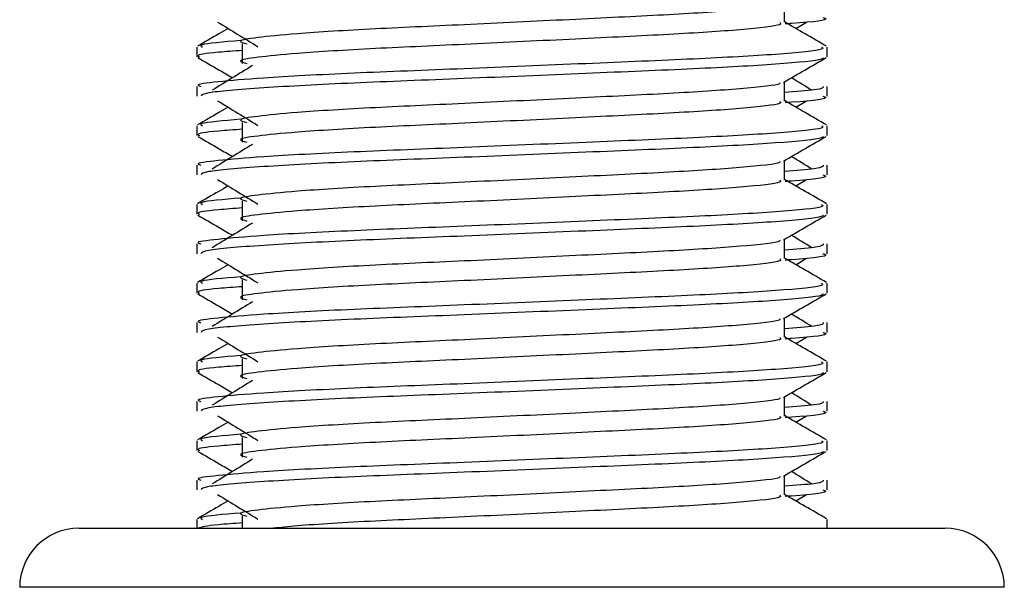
# Model space of a CAD drawing. Header units: millimetres. Extents: x 0 to 420, y 0 to 297.
# Tile 70 of 84: x 333.02 to 334.95, y 171.44 to 172.55. Entities that reach past the tile are written whole.
import ezdxf

# ---------------------------------------------------------------- set-up
doc = ezdxf.new("R2010")
doc.units = ezdxf.units.MM

msp = doc.modelspace()

# ---------------------------------------------------------------- linework, layer by layer
at = {"color": 7, "linetype": 'Continuous', "lineweight": 25}
for p, q in [((334.52065, 172.54696), (334.52065, 172.58464)), ((334.54294, 172.53486), (334.56362, 172.54753)), ((333.3679, 172.49849), (333.3679, 172.47922)), ((333.45688, 172.50488), (333.45688, 172.46624)), ((334.6043, 172.47922), (334.6043, 172.49849)), ((333.3679, 172.42124), (333.3679, 172.40197)), ((334.52065, 172.39241), (334.52065, 172.43009)), ((334.6043, 172.40197), (334.6043, 172.42124)), ((334.54294, 172.38031), (334.56362, 172.39298)), ((333.3679, 172.34394), (333.3679, 172.32467)), ((333.45688, 172.35033), (333.45688, 172.31169)), ((334.6043, 172.32467), (334.6043, 172.34394)), ((333.3679, 172.26669), (333.3679, 172.24742)), ((334.52065, 172.23786), (334.52065, 172.27554)), ((334.6043, 172.24742), (334.6043, 172.26669)), ((334.54294, 172.22576), (334.56362, 172.23843)), ((333.3679, 172.18939), (333.3679, 172.17012)), ((333.45688, 172.19578), (333.45688, 172.15714)), ((334.6043, 172.17012), (334.6043, 172.18939)), ((333.3679, 172.11214), (333.3679, 172.09287)), ((334.52065, 172.08331), (334.52065, 172.12099)), ((334.6043, 172.09287), (334.6043, 172.11214)), ((334.54294, 172.07121), (334.56362, 172.08388)), ((333.3679, 172.03484), (333.3679, 172.01557)), ((333.45688, 172.04123), (333.45688, 172.00259)), ((334.6043, 172.01557), (334.6043, 172.03484)), ((333.3679, 171.95759), (333.3679, 171.93832)), ((334.52065, 171.92876), (334.52065, 171.96644)), ((334.6043, 171.93832), (334.6043, 171.95759)), ((334.54294, 171.91666), (334.56362, 171.92933)), ((333.3679, 171.88029), (333.3679, 171.86102)), ((333.45688, 171.88668), (333.45688, 171.84804)), ((334.6043, 171.86102), (334.6043, 171.88029)), ((333.3679, 171.80304), (333.3679, 171.78377)), ((334.52065, 171.77421), (334.52065, 171.81189)), ((334.6043, 171.78377), (334.6043, 171.80304)), ((334.54294, 171.76211), (334.56362, 171.77478)), ((333.3679, 171.72574), (333.3679, 171.70647)), ((333.45688, 171.73213), (333.45688, 171.69349)), ((334.6043, 171.70647), (334.6043, 171.72574)), ((333.3679, 171.64848), (333.3679, 171.62922)), ((334.52065, 171.61966), (334.52065, 171.65734)), ((334.6043, 171.62922), (334.6043, 171.64848)), ((334.54294, 171.60756), (334.56362, 171.62023)), ((333.3679, 171.57119), (333.3679, 171.55398)), ((333.45688, 171.57758), (333.45688, 171.55398)), ((334.6043, 171.55398), (334.6043, 171.57119)), ((333.13607, 171.55398), (334.0598, 171.55398)), ((334.0598, 171.55398), (334.83613, 171.55398)), ((334.06985, 171.43807), (333.02016, 171.43807)), ((334.95204, 171.43807), (334.06985, 171.43807))]:
    msp.add_line(p, q, dxfattribs=at)
for centre, start, end in [((333.13607, 171.43807), 90, 180), ((334.83613, 171.43807), 0, 90)]:
    msp.add_arc(centre, 0.11591, start, end, dxfattribs=at)
for points, knots in [([(334.51116, 172.58355), (334.5118, 172.58268), (334.51464, 172.5788), (334.44187, 172.57084), (334.30213, 172.56184), (334.11213, 172.55285), (333.90583, 172.54265), (333.71046, 172.5341), (333.56607, 172.52532), (333.48286, 172.51693), (333.444, 172.51076), (333.45916, 172.50659), (333.46591, 172.50474)], [0, 0, 0, 0, 0.0351066, 0.1561349, 0.2739528, 0.3916527, 0.5126988, 0.6290926, 0.7484115, 0.8401345, 0.9287498, 1, 1, 1, 1]), ([(334.59628, 172.55652), (334.59854, 172.5558), (334.61009, 172.5521), (334.58033, 172.54749), (334.52637, 172.54403), (334.52231, 172.54377)], [0, 0, 0, 0, 0.1837303, 0.9385556, 1, 1, 1, 1]), ([(333.40858, 172.54753), (333.42175, 172.53946), (333.4481, 172.52333), (333.47439, 172.50719), (333.48753, 172.49913)], [0, 0, 0, 0, 0.5000113, 1, 1, 1, 1]), ([(334.5114, 172.54684), (334.5131, 172.54534), (334.51818, 172.54085), (334.44294, 172.53222), (334.30185, 172.5232), (334.11221, 172.51421), (333.90581, 172.50401), (333.71046, 172.49546), (333.56606, 172.48668), (333.48286, 172.4783), (333.44402, 172.47213), (333.45915, 172.46796), (333.46588, 172.46611)], [0, 0, 0, 0, 0.059132, 0.1771634, 0.2920638, 0.4068492, 0.5248979, 0.6384095, 0.7547738, 0.8442256, 0.9306466, 1, 1, 1, 1]), ([(334.60313, 172.50003), (334.58915, 172.50812), (334.56166, 172.52403), (334.53416, 172.53994), (334.52065, 172.54776)], [0, 0, 0, 0, 0.5083681, 1, 1, 1, 1]), ([(333.42926, 172.53486), (333.42317, 172.53134), (333.40311, 172.51973), (333.38304, 172.50812), (333.36907, 172.50003)], [0, 0, 0, 0, 0.30333814, 1, 1, 1, 1]), ([(334.5936, 172.49849), (334.59552, 172.49701), (334.60132, 172.49254), (334.51439, 172.48392), (334.35126, 172.47491), (334.13196, 172.46591), (333.89319, 172.45571), (333.6675, 172.44716), (333.49973, 172.43839), (333.40577, 172.42999), (333.36282, 172.42494), (333.3732, 172.42194), (333.37563, 172.42124)], [0, 0, 0, 0, 0.0610772, 0.1845123, 0.3046768, 0.4247211, 0.5481742, 0.6668878, 0.7885815, 0.8821287, 0.9725098, 1, 1, 1, 1]), ([(333.45345, 172.51115), (333.41998, 172.50831), (333.36858, 172.50393), (333.37601, 172.4999), (333.3786, 172.49849)], [0, 0, 0, 0, 0.6510435, 1, 1, 1, 1]), ([(333.45688, 172.49171), (333.44044, 172.49051), (333.38994, 172.48681), (333.36583, 172.48289), (333.37168, 172.47991), (333.37303, 172.47922)], [0, 0, 0, 0, 0.2705432, 0.83117904, 1, 1, 1, 1]), ([(333.36937, 172.47766), (333.38335, 172.46957), (333.40615, 172.45638), (333.42894, 172.44318), (333.43776, 172.43808)], [0, 0, 0, 0, 0.6131696, 1, 1, 1, 1]), ([(334.59691, 172.47756), (334.59644, 172.4766), (334.59447, 172.47261), (334.5146, 172.4646), (334.35122, 172.45559), (334.13192, 172.44659), (333.89342, 172.43639), (333.66666, 172.42785), (333.48823, 172.41828), (333.38068, 172.40916), (333.37732, 172.40409), (333.37591, 172.40197)], [0, 0, 0, 0, 0.03991172, 0.16615754, 0.28905819, 0.41183595, 0.53810024, 0.65951695, 0.7839817, 0.90969264, 1, 1, 1, 1]), ([(333.47685, 172.46203), (333.46368, 172.45396), (333.43734, 172.43783), (333.41105, 172.4217), (333.3979, 172.41363)], [0, 0, 0, 0, 0.49999, 1, 1, 1, 1]), ([(334.51898, 172.42912), (334.53295, 172.43721), (334.5609, 172.4534), (334.58885, 172.46957), (334.60283, 172.47766)], [0, 0, 0, 0, 0.4999356, 1, 1, 1, 1]), ([(334.51116, 172.429), (334.5118, 172.42813), (334.51464, 172.42425), (334.44187, 172.41629), (334.30213, 172.40729), (334.11213, 172.3983), (333.90583, 172.38809), (333.71046, 172.37955), (333.56607, 172.37077), (333.48286, 172.36238), (333.444, 172.35621), (333.45916, 172.35204), (333.46591, 172.35019)], [0, 0, 0, 0, 0.0351066, 0.1561349, 0.2739528, 0.3916527, 0.5126988, 0.6290926, 0.7484115, 0.8401345, 0.9287498, 1, 1, 1, 1]), ([(334.59657, 172.42124), (334.59692, 172.41893), (334.59751, 172.41503), (334.54297, 172.41078), (334.52065, 172.40904)], [0, 0, 0, 0, 0.5906829, 1, 1, 1, 1]), ([(334.5743, 172.41363), (334.56116, 172.4217), (334.54788, 172.42985), (334.53458, 172.438), (334.53444, 172.43808)], [0, 0, 0, 0, 0.9898318, 1, 1, 1, 1]), ([(334.59628, 172.40197), (334.59854, 172.40125), (334.61009, 172.39755), (334.58033, 172.39294), (334.52637, 172.38948), (334.52231, 172.38922)], [0, 0, 0, 0, 0.1837303, 0.9385556, 1, 1, 1, 1]), ([(333.40858, 172.39298), (333.42175, 172.38491), (333.4481, 172.36878), (333.47439, 172.35264), (333.48753, 172.34458)], [0, 0, 0, 0, 0.5000113, 1, 1, 1, 1]), ([(334.5114, 172.39229), (334.5131, 172.39079), (334.51818, 172.3863), (334.44294, 172.37767), (334.30185, 172.36865), (334.11221, 172.35966), (333.90581, 172.34946), (333.71046, 172.34091), (333.56606, 172.33213), (333.48286, 172.32375), (333.44402, 172.31758), (333.45915, 172.31341), (333.46588, 172.31156)], [0, 0, 0, 0, 0.059132, 0.1771634, 0.2920638, 0.4068492, 0.5248979, 0.6384095, 0.7547738, 0.8442256, 0.9306466, 1, 1, 1, 1]), ([(334.60313, 172.34548), (334.58915, 172.35357), (334.56166, 172.36948), (334.53416, 172.38539), (334.52065, 172.39321)], [0, 0, 0, 0, 0.5083681, 1, 1, 1, 1]), ([(333.42926, 172.38031), (333.42317, 172.37679), (333.40311, 172.36518), (333.38304, 172.35357), (333.36907, 172.34548)], [0, 0, 0, 0, 0.3033381, 1, 1, 1, 1]), ([(334.5936, 172.34394), (334.59552, 172.34246), (334.60132, 172.33799), (334.51439, 172.32937), (334.35126, 172.32036), (334.13196, 172.31136), (333.89319, 172.30116), (333.6675, 172.29261), (333.49973, 172.28384), (333.40577, 172.27544), (333.36282, 172.27039), (333.3732, 172.26739), (333.37563, 172.26669)], [0, 0, 0, 0, 0.0610772, 0.1845123, 0.3046768, 0.4247211, 0.5481742, 0.6668878, 0.7885815, 0.8821287, 0.9725098, 1, 1, 1, 1]), ([(333.45345, 172.3566), (333.41998, 172.35376), (333.36858, 172.34938), (333.37601, 172.34535), (333.3786, 172.34394)], [0, 0, 0, 0, 0.6510435, 1, 1, 1, 1]), ([(333.45688, 172.33716), (333.44044, 172.33595), (333.38994, 172.33226), (333.36583, 172.32834), (333.37168, 172.32536), (333.37303, 172.32467)], [0, 0, 0, 0, 0.2705432, 0.831179, 1, 1, 1, 1]), ([(333.36937, 172.32311), (333.38335, 172.31502), (333.40615, 172.30183), (333.42894, 172.28863), (333.43776, 172.28353)], [0, 0, 0, 0, 0.6131696, 1, 1, 1, 1]), ([(334.59691, 172.32301), (334.59644, 172.32205), (334.59447, 172.31806), (334.5146, 172.31005), (334.35122, 172.30104), (334.13192, 172.29204), (333.89342, 172.28184), (333.66666, 172.2733), (333.48823, 172.26373), (333.38068, 172.25461), (333.37732, 172.24954), (333.37591, 172.24742)], [0, 0, 0, 0, 0.03991172, 0.16615754, 0.28905819, 0.41183595, 0.53810024, 0.65951695, 0.7839817, 0.90969264, 1, 1, 1, 1]), ([(333.47685, 172.30748), (333.46368, 172.29941), (333.43734, 172.28328), (333.41105, 172.26715), (333.3979, 172.25908)], [0, 0, 0, 0, 0.49999, 1, 1, 1, 1]), ([(334.51898, 172.27457), (334.53295, 172.28266), (334.5609, 172.29885), (334.58885, 172.31502), (334.60283, 172.32311)], [0, 0, 0, 0, 0.49993563, 1, 1, 1, 1]), ([(334.51116, 172.27445), (334.5118, 172.27358), (334.51464, 172.2697), (334.44187, 172.26174), (334.30213, 172.25274), (334.11213, 172.24375), (333.90583, 172.23354), (333.71046, 172.225), (333.56607, 172.21622), (333.48286, 172.20783), (333.444, 172.20166), (333.45916, 172.19749), (333.46591, 172.19564)], [0, 0, 0, 0, 0.0351066, 0.1561349, 0.2739528, 0.3916527, 0.5126988, 0.6290926, 0.7484115, 0.8401345, 0.9287498, 1, 1, 1, 1]), ([(334.59657, 172.26669), (334.59692, 172.26438), (334.59751, 172.26048), (334.54297, 172.25623), (334.52065, 172.25449)], [0, 0, 0, 0, 0.5906829, 1, 1, 1, 1]), ([(334.5743, 172.25908), (334.56116, 172.26715), (334.54788, 172.2753), (334.53458, 172.28344), (334.53444, 172.28353)], [0, 0, 0, 0, 0.9898318, 1, 1, 1, 1]), ([(334.59628, 172.24742), (334.59854, 172.2467), (334.61009, 172.243), (334.58033, 172.23839), (334.52637, 172.23493), (334.52231, 172.23467)], [0, 0, 0, 0, 0.1837303, 0.9385556, 1, 1, 1, 1]), ([(333.40858, 172.23843), (333.42175, 172.23036), (333.4481, 172.21423), (333.47439, 172.19809), (333.48753, 172.19002)], [0, 0, 0, 0, 0.5000113, 1, 1, 1, 1]), ([(334.5114, 172.23774), (334.5131, 172.23624), (334.51818, 172.23175), (334.44294, 172.22312), (334.30185, 172.2141), (334.11221, 172.20511), (333.90581, 172.19491), (333.71046, 172.18636), (333.56606, 172.17758), (333.48286, 172.1692), (333.44402, 172.16303), (333.45915, 172.15886), (333.46588, 172.15701)], [0, 0, 0, 0, 0.059132, 0.1771634, 0.2920638, 0.4068492, 0.5248979, 0.6384095, 0.7547738, 0.8442256, 0.9306466, 1, 1, 1, 1]), ([(334.60313, 172.19093), (334.58915, 172.19902), (334.56166, 172.21493), (334.53416, 172.23084), (334.52065, 172.23866)], [0, 0, 0, 0, 0.5083681, 1, 1, 1, 1]), ([(333.42926, 172.22576), (333.42317, 172.22224), (333.40311, 172.21063), (333.38304, 172.19902), (333.36907, 172.19093)], [0, 0, 0, 0, 0.3033381, 1, 1, 1, 1]), ([(334.5936, 172.18939), (334.59552, 172.18791), (334.60132, 172.18344), (334.51439, 172.17482), (334.35126, 172.16581), (334.13196, 172.15681), (333.89319, 172.14661), (333.6675, 172.13806), (333.49973, 172.12929), (333.40577, 172.12089), (333.36282, 172.11584), (333.3732, 172.11284), (333.37563, 172.11214)], [0, 0, 0, 0, 0.0610772, 0.1845123, 0.3046768, 0.4247211, 0.5481742, 0.6668878, 0.7885815, 0.8821287, 0.9725098, 1, 1, 1, 1]), ([(333.45345, 172.20205), (333.41998, 172.1992), (333.36858, 172.19483), (333.37601, 172.1908), (333.3786, 172.18939)], [0, 0, 0, 0, 0.6510435, 1, 1, 1, 1]), ([(333.45688, 172.18261), (333.44044, 172.1814), (333.38994, 172.17771), (333.36583, 172.17379), (333.37168, 172.17081), (333.37303, 172.17012)], [0, 0, 0, 0, 0.2705432, 0.831179, 1, 1, 1, 1]), ([(333.36937, 172.16856), (333.38335, 172.16047), (333.40615, 172.14728), (333.42894, 172.13408), (333.43776, 172.12898)], [0, 0, 0, 0, 0.6131696, 1, 1, 1, 1]), ([(334.59691, 172.16846), (334.59644, 172.1675), (334.59447, 172.16351), (334.5146, 172.1555), (334.35122, 172.14649), (334.13192, 172.13749), (333.89342, 172.12729), (333.66666, 172.11875), (333.48823, 172.10918), (333.38068, 172.10006), (333.37732, 172.09499), (333.37591, 172.09287)], [0, 0, 0, 0, 0.0399117, 0.1661575, 0.2890582, 0.4118359, 0.5381002, 0.6595169, 0.7839817, 0.9096926, 1, 1, 1, 1]), ([(333.47685, 172.15293), (333.46368, 172.14486), (333.43734, 172.12873), (333.41105, 172.1126), (333.3979, 172.10453)], [0, 0, 0, 0, 0.49999, 1, 1, 1, 1]), ([(334.51898, 172.12002), (334.53295, 172.12811), (334.5609, 172.1443), (334.58885, 172.16047), (334.60283, 172.16856)], [0, 0, 0, 0, 0.4999356, 1, 1, 1, 1]), ([(334.51116, 172.1199), (334.5118, 172.11903), (334.51464, 172.11515), (334.44187, 172.10719), (334.30213, 172.09819), (334.11213, 172.0892), (333.90583, 172.07899), (333.71046, 172.07045), (333.56607, 172.06167), (333.48286, 172.05328), (333.444, 172.04711), (333.45916, 172.04294), (333.46591, 172.04109)], [0, 0, 0, 0, 0.0351066, 0.1561349, 0.2739528, 0.3916527, 0.5126988, 0.6290926, 0.7484115, 0.8401345, 0.9287498, 1, 1, 1, 1]), ([(334.59657, 172.11214), (334.59692, 172.10983), (334.59751, 172.10593), (334.54297, 172.10168), (334.52065, 172.09994)], [0, 0, 0, 0, 0.5906829, 1, 1, 1, 1]), ([(334.5743, 172.10453), (334.56116, 172.1126), (334.54788, 172.12075), (334.53458, 172.12889), (334.53444, 172.12898)], [0, 0, 0, 0, 0.9898318, 1, 1, 1, 1]), ([(334.59628, 172.09287), (334.59854, 172.09215), (334.61009, 172.08845), (334.58033, 172.08384), (334.52637, 172.08038), (334.52231, 172.08012)], [0, 0, 0, 0, 0.1837303, 0.9385556, 1, 1, 1, 1]), ([(333.40858, 172.08388), (333.42175, 172.07581), (333.4481, 172.05968), (333.47439, 172.04354), (333.48753, 172.03547)], [0, 0, 0, 0, 0.5000113, 1, 1, 1, 1]), ([(334.5114, 172.08319), (334.5131, 172.08169), (334.51818, 172.0772), (334.44294, 172.06857), (334.30185, 172.05955), (334.11221, 172.05056), (333.90581, 172.04036), (333.71046, 172.03181), (333.56606, 172.02303), (333.48286, 172.01465), (333.44402, 172.00848), (333.45915, 172.00431), (333.46588, 172.00246)], [0, 0, 0, 0, 0.05913196, 0.17716337, 0.29206379, 0.4068492, 0.5248979, 0.63840949, 0.75477382, 0.84422556, 0.93064656, 1, 1, 1, 1]), ([(334.60313, 172.03638), (334.58915, 172.04447), (334.56166, 172.06038), (334.53416, 172.07629), (334.52065, 172.08411)], [0, 0, 0, 0, 0.5083681, 1, 1, 1, 1]), ([(333.42926, 172.07121), (333.42317, 172.06769), (333.40311, 172.05608), (333.38304, 172.04447), (333.36907, 172.03638)], [0, 0, 0, 0, 0.3033381, 1, 1, 1, 1]), ([(334.5936, 172.03484), (334.59552, 172.03336), (334.60132, 172.02889), (334.51439, 172.02027), (334.35126, 172.01125), (334.13196, 172.00226), (333.89319, 171.99206), (333.6675, 171.98351), (333.49973, 171.97474), (333.40577, 171.96634), (333.36282, 171.96129), (333.3732, 171.95829), (333.37563, 171.95759)], [0, 0, 0, 0, 0.0610772, 0.1845123, 0.3046768, 0.4247211, 0.5481742, 0.6668878, 0.7885815, 0.8821287, 0.9725098, 1, 1, 1, 1]), ([(333.45345, 172.0475), (333.41998, 172.04465), (333.36858, 172.04028), (333.37601, 172.03625), (333.3786, 172.03484)], [0, 0, 0, 0, 0.6510435, 1, 1, 1, 1]), ([(333.45688, 172.02806), (333.44044, 172.02685), (333.38994, 172.02316), (333.36583, 172.01924), (333.37168, 172.01626), (333.37303, 172.01557)], [0, 0, 0, 0, 0.2705432, 0.831179, 1, 1, 1, 1]), ([(333.36937, 172.01401), (333.38335, 172.00592), (333.40615, 171.99273), (333.42894, 171.97953), (333.43776, 171.97443)], [0, 0, 0, 0, 0.6131696, 1, 1, 1, 1]), ([(334.59691, 172.01391), (334.59644, 172.01295), (334.59447, 172.00896), (334.5146, 172.00095), (334.35122, 171.99194), (334.13192, 171.98294), (333.89342, 171.97274), (333.66666, 171.9642), (333.48823, 171.95463), (333.38068, 171.94551), (333.37732, 171.94044), (333.37591, 171.93832)], [0, 0, 0, 0, 0.0399117, 0.1661575, 0.2890582, 0.4118359, 0.5381002, 0.6595169, 0.7839817, 0.9096926, 1, 1, 1, 1]), ([(333.47685, 171.99838), (333.46368, 171.99031), (333.43734, 171.97418), (333.41105, 171.95805), (333.3979, 171.94998)], [0, 0, 0, 0, 0.49999, 1, 1, 1, 1]), ([(334.51898, 171.96547), (334.53295, 171.97356), (334.5609, 171.98975), (334.58885, 172.00592), (334.60283, 172.01401)], [0, 0, 0, 0, 0.49993563, 1, 1, 1, 1]), ([(334.51116, 171.96535), (334.5118, 171.96448), (334.51464, 171.9606), (334.44187, 171.95264), (334.30213, 171.94364), (334.11213, 171.93464), (333.90583, 171.92444), (333.71046, 171.91589), (333.56607, 171.90712), (333.48286, 171.89873), (333.444, 171.89256), (333.45916, 171.88839), (333.46591, 171.88654)], [0, 0, 0, 0, 0.0351066, 0.1561349, 0.2739528, 0.3916527, 0.5126988, 0.6290926, 0.7484115, 0.8401345, 0.9287498, 1, 1, 1, 1]), ([(334.59657, 171.95759), (334.59692, 171.95528), (334.59751, 171.95137), (334.54297, 171.94713), (334.52065, 171.94539)], [0, 0, 0, 0, 0.5906829, 1, 1, 1, 1]), ([(334.5743, 171.94998), (334.56116, 171.95805), (334.54788, 171.96619), (334.53458, 171.97434), (334.53444, 171.97443)], [0, 0, 0, 0, 0.98983176, 1, 1, 1, 1]), ([(334.59628, 171.93832), (334.59854, 171.9376), (334.61009, 171.9339), (334.58033, 171.92929), (334.52637, 171.92583), (334.52231, 171.92557)], [0, 0, 0, 0, 0.1837303, 0.9385556, 1, 1, 1, 1]), ([(333.40858, 171.92933), (333.42175, 171.92126), (333.4481, 171.90513), (333.47439, 171.88899), (333.48753, 171.88092)], [0, 0, 0, 0, 0.5000113, 1, 1, 1, 1]), ([(334.5114, 171.92864), (334.5131, 171.92714), (334.51818, 171.92265), (334.44294, 171.91402), (334.30185, 171.905), (334.11221, 171.89601), (333.90581, 171.88581), (333.71046, 171.87726), (333.56606, 171.86848), (333.48286, 171.8601), (333.44402, 171.85393), (333.45915, 171.84976), (333.46588, 171.84791)], [0, 0, 0, 0, 0.059132, 0.1771634, 0.2920638, 0.4068492, 0.5248979, 0.6384095, 0.7547738, 0.8442256, 0.9306466, 1, 1, 1, 1]), ([(334.60313, 171.88183), (334.58915, 171.88992), (334.56166, 171.90583), (334.53416, 171.92174), (334.52065, 171.92956)], [0, 0, 0, 0, 0.5083681, 1, 1, 1, 1]), ([(333.42926, 171.91666), (333.42317, 171.91314), (333.40311, 171.90153), (333.38304, 171.88992), (333.36907, 171.88183)], [0, 0, 0, 0, 0.3033381, 1, 1, 1, 1]), ([(334.5936, 171.88029), (334.59552, 171.87881), (334.60132, 171.87434), (334.51439, 171.86572), (334.35126, 171.8567), (334.13196, 171.84771), (333.89319, 171.83751), (333.6675, 171.82896), (333.49973, 171.82019), (333.40577, 171.81179), (333.36282, 171.80673), (333.3732, 171.80373), (333.37563, 171.80304)], [0, 0, 0, 0, 0.0610772, 0.1845123, 0.3046768, 0.4247211, 0.5481742, 0.6668878, 0.7885815, 0.8821287, 0.9725098, 1, 1, 1, 1]), ([(333.45345, 171.89295), (333.41998, 171.8901), (333.36858, 171.88573), (333.37601, 171.8817), (333.3786, 171.88029)], [0, 0, 0, 0, 0.6510435, 1, 1, 1, 1]), ([(333.45688, 171.87351), (333.44044, 171.8723), (333.38994, 171.86861), (333.36583, 171.86469), (333.37168, 171.86171), (333.37303, 171.86102)], [0, 0, 0, 0, 0.2705432, 0.831179, 1, 1, 1, 1]), ([(333.36937, 171.85946), (333.38335, 171.85137), (333.40615, 171.83818), (333.42894, 171.82498), (333.43776, 171.81988)], [0, 0, 0, 0, 0.6131696, 1, 1, 1, 1]), ([(334.59691, 171.85936), (334.59644, 171.8584), (334.59447, 171.85441), (334.5146, 171.8464), (334.35122, 171.83739), (334.13192, 171.82839), (333.89342, 171.81819), (333.66666, 171.80965), (333.48823, 171.80008), (333.38068, 171.79096), (333.37732, 171.78589), (333.37591, 171.78377)], [0, 0, 0, 0, 0.0399117, 0.1661575, 0.2890582, 0.4118359, 0.5381002, 0.6595169, 0.7839817, 0.9096926, 1, 1, 1, 1]), ([(333.47685, 171.84383), (333.46368, 171.83576), (333.43734, 171.81963), (333.41105, 171.8035), (333.3979, 171.79543)], [0, 0, 0, 0, 0.49999, 1, 1, 1, 1]), ([(334.51898, 171.81092), (334.53295, 171.81901), (334.5609, 171.8352), (334.58885, 171.85137), (334.60283, 171.85946)], [0, 0, 0, 0, 0.4999356, 1, 1, 1, 1]), ([(334.51116, 171.8108), (334.5118, 171.80993), (334.51464, 171.80605), (334.44187, 171.79809), (334.30213, 171.78909), (334.11213, 171.78009), (333.90583, 171.76989), (333.71046, 171.76134), (333.56607, 171.75257), (333.48286, 171.74418), (333.444, 171.73801), (333.45916, 171.73384), (333.46591, 171.73199)], [0, 0, 0, 0, 0.0351066, 0.1561349, 0.2739528, 0.3916527, 0.5126988, 0.6290926, 0.7484115, 0.8401345, 0.9287498, 1, 1, 1, 1]), ([(334.59657, 171.80304), (334.59692, 171.80073), (334.59751, 171.79682), (334.54297, 171.79258), (334.52065, 171.79084)], [0, 0, 0, 0, 0.5906829, 1, 1, 1, 1]), ([(334.5743, 171.79543), (334.56116, 171.8035), (334.54788, 171.81164), (334.53458, 171.81979), (334.53444, 171.81988)], [0, 0, 0, 0, 0.9898318, 1, 1, 1, 1]), ([(334.59628, 171.78377), (334.59854, 171.78305), (334.61009, 171.77935), (334.58033, 171.77474), (334.52637, 171.77128), (334.52231, 171.77102)], [0, 0, 0, 0, 0.1837303, 0.9385556, 1, 1, 1, 1]), ([(333.40858, 171.77478), (333.42175, 171.76671), (333.4481, 171.75058), (333.47439, 171.73444), (333.48753, 171.72637)], [0, 0, 0, 0, 0.5000113, 1, 1, 1, 1]), ([(334.5114, 171.77409), (334.5131, 171.77259), (334.51818, 171.7681), (334.44294, 171.75947), (334.30185, 171.75045), (334.11221, 171.74146), (333.90581, 171.73126), (333.71046, 171.72271), (333.56606, 171.71393), (333.48286, 171.70555), (333.44402, 171.69938), (333.45915, 171.69521), (333.46588, 171.69336)], [0, 0, 0, 0, 0.059132, 0.1771634, 0.2920638, 0.4068492, 0.5248979, 0.6384095, 0.7547738, 0.8442256, 0.9306466, 1, 1, 1, 1]), ([(334.60313, 171.72728), (334.58915, 171.73537), (334.56166, 171.75128), (334.53416, 171.76719), (334.52065, 171.77501)], [0, 0, 0, 0, 0.50836813, 1, 1, 1, 1]), ([(333.42926, 171.76211), (333.42317, 171.75859), (333.40311, 171.74697), (333.38304, 171.73537), (333.36907, 171.72728)], [0, 0, 0, 0, 0.3033381, 1, 1, 1, 1]), ([(334.5936, 171.72574), (334.59552, 171.72426), (334.60132, 171.71978), (334.51439, 171.71117), (334.35126, 171.70215), (334.13196, 171.69316), (333.89319, 171.68296), (333.6675, 171.67441), (333.49973, 171.66564), (333.40577, 171.65724), (333.36282, 171.65218), (333.3732, 171.64918), (333.37563, 171.64848)], [0, 0, 0, 0, 0.0610772, 0.18451233, 0.30467677, 0.42472105, 0.54817425, 0.66688778, 0.78858149, 0.88212869, 0.97250981, 1, 1, 1, 1]), ([(333.45345, 171.7384), (333.41998, 171.73555), (333.36858, 171.73118), (333.37601, 171.72715), (333.3786, 171.72574)], [0, 0, 0, 0, 0.6510435, 1, 1, 1, 1]), ([(333.45688, 171.71896), (333.44044, 171.71775), (333.38994, 171.71406), (333.36583, 171.71014), (333.37168, 171.70716), (333.37303, 171.70647)], [0, 0, 0, 0, 0.2705432, 0.831179, 1, 1, 1, 1]), ([(333.36937, 171.70491), (333.38335, 171.69682), (333.40615, 171.68363), (333.42894, 171.67043), (333.43776, 171.66533)], [0, 0, 0, 0, 0.61316957, 1, 1, 1, 1]), ([(334.59691, 171.70481), (334.59644, 171.70385), (334.59447, 171.69986), (334.5146, 171.69185), (334.35122, 171.68284), (334.13192, 171.67384), (333.89342, 171.66364), (333.66666, 171.6551), (333.48823, 171.64553), (333.38068, 171.63641), (333.37732, 171.63134), (333.37591, 171.62922)], [0, 0, 0, 0, 0.0399117, 0.1661575, 0.2890582, 0.4118359, 0.5381002, 0.6595169, 0.7839817, 0.9096926, 1, 1, 1, 1]), ([(333.47685, 171.68928), (333.46368, 171.68121), (333.43734, 171.66508), (333.41105, 171.64895), (333.3979, 171.64088)], [0, 0, 0, 0, 0.49999, 1, 1, 1, 1]), ([(334.51898, 171.65637), (334.53295, 171.66446), (334.5609, 171.68065), (334.58885, 171.69682), (334.60283, 171.70491)], [0, 0, 0, 0, 0.49993563, 1, 1, 1, 1]), ([(334.51116, 171.65625), (334.5118, 171.65538), (334.51464, 171.6515), (334.44187, 171.64354), (334.30213, 171.63454), (334.11213, 171.62554), (333.90583, 171.61534), (333.71046, 171.60679), (333.56607, 171.59802), (333.48286, 171.58963), (333.444, 171.58346), (333.45916, 171.57929), (333.46591, 171.57744)], [0, 0, 0, 0, 0.0351066, 0.1561349, 0.2739528, 0.3916527, 0.5126988, 0.6290926, 0.7484115, 0.8401345, 0.9287498, 1, 1, 1, 1]), ([(334.59657, 171.64848), (334.59692, 171.64618), (334.59751, 171.64227), (334.54297, 171.63803), (334.52065, 171.63629)], [0, 0, 0, 0, 0.5906829, 1, 1, 1, 1]), ([(334.5743, 171.64088), (334.56116, 171.64895), (334.54788, 171.65709), (334.53458, 171.66524), (334.53444, 171.66533)], [0, 0, 0, 0, 0.9898318, 1, 1, 1, 1]), ([(334.59628, 171.62922), (334.59854, 171.6285), (334.61009, 171.6248), (334.58033, 171.62019), (334.52637, 171.61673), (334.52231, 171.61647)], [0, 0, 0, 0, 0.1837303, 0.9385556, 1, 1, 1, 1]), ([(333.40858, 171.62023), (333.42175, 171.61216), (333.4481, 171.59603), (333.47439, 171.57989), (333.48753, 171.57182)], [0, 0, 0, 0, 0.5000113, 1, 1, 1, 1]), ([(334.5114, 171.61954), (334.5131, 171.61804), (334.51818, 171.61355), (334.44294, 171.60492), (334.30182, 171.5959), (334.11231, 171.58691), (333.90543, 171.5767), (333.71183, 171.56817), (333.57769, 171.56029), (333.53225, 171.55551), (333.51772, 171.55398)], [0, 0, 0, 0, 0.0730493, 0.2188608, 0.3608043, 0.5026057, 0.6484385, 0.7886663, 0.9324183, 1, 1, 1, 1]), ([(334.60313, 171.57273), (334.58915, 171.58082), (334.56166, 171.59672), (334.53416, 171.61264), (334.52065, 171.62046)], [0, 0, 0, 0, 0.5083681, 1, 1, 1, 1]), ([(333.42926, 171.60756), (333.42317, 171.60404), (333.40311, 171.59242), (333.38304, 171.58082), (333.36907, 171.57273)], [0, 0, 0, 0, 0.3033381, 1, 1, 1, 1]), ([(333.45345, 171.58385), (333.41998, 171.581), (333.36858, 171.57663), (333.37601, 171.5726), (333.3786, 171.57119)], [0, 0, 0, 0, 0.65104347, 1, 1, 1, 1]), ([(333.45688, 171.56441), (333.44008, 171.5632), (333.38846, 171.55951), (333.37757, 171.55621), (333.37023, 171.55398)], [0, 0, 0, 0, 0.3254933, 1, 1, 1, 1])]:
    msp.add_open_spline(points, degree=3, knots=knots, dxfattribs=at)

doc.saveas('drawing.dxf')
